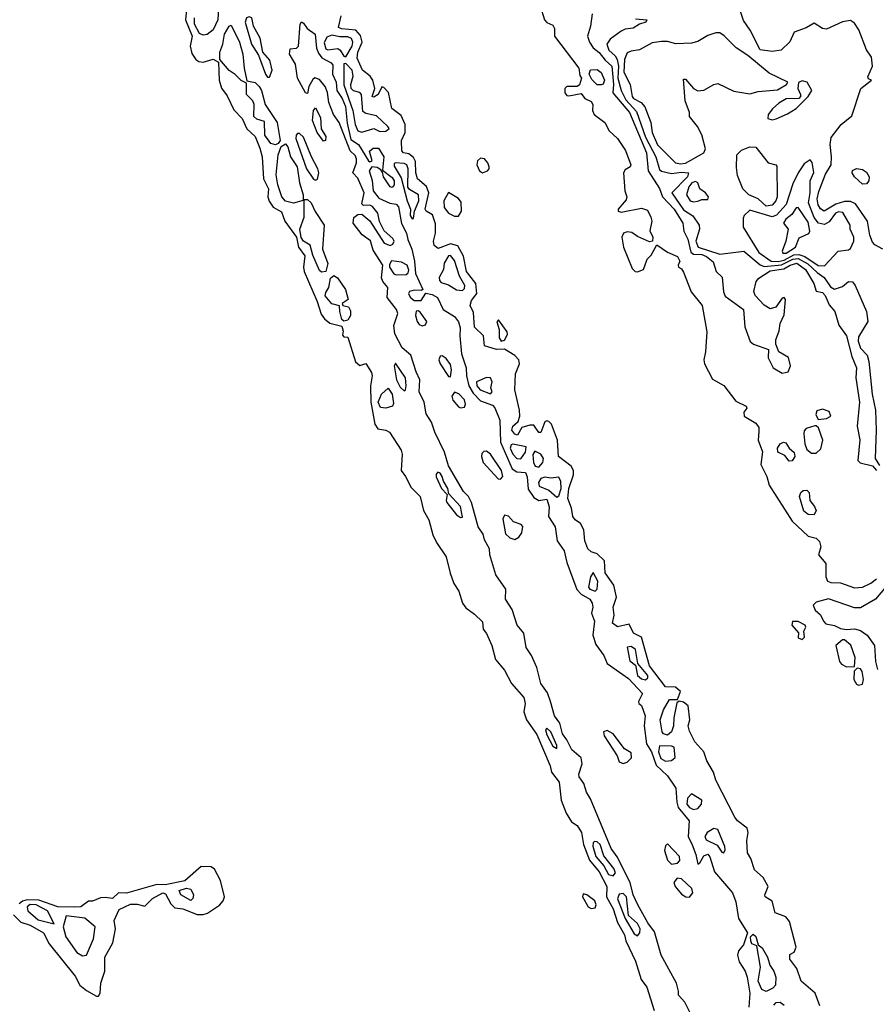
# Model space of a CAD drawing. Extents: x 2895860 to 3052244, y 542080 to 918683.
# Tile 118 of 133: x 2968573 to 2972833, y 861760 to 866657. Entities that reach past the tile are written whole.
import ezdxf

# ---------------------------------------------------------------- set-up
doc = ezdxf.new("R2010")
doc.units = 0

msp = doc.modelspace()

# ---------------------------------------------------------------- linework, layer by layer
at = {"layer": '0CON05XD'}
for points in [[(2969563.3, 866755), (2969559.3, 866655), (2969535, 866605.7), (2969505, 866582.9), (2969485, 866579.4), (2969467.9, 866587.9), (2969442.2, 866635), (2969442.5, 866665)], [(2971162.5, 866725), (2971182.5, 866655), (2971195, 866642.5), (2971225, 866630), (2971233, 866613), (2971233.3, 866575), (2971353.8, 866415), (2971358.3, 866378.3), (2971366.7, 866365), (2971357.7, 866332.3), (2971345, 866324), (2971295, 866324), (2971284.3, 866315), (2971283.6, 866293.6), (2971295, 866280), (2971305, 866277.5), (2971365, 866290), (2971384.4, 866264.4), (2971415, 866249.2), (2971424.2, 866235), (2971422, 866205), (2971430, 866185), (2971484, 866145), (2971504.4, 866104.4), (2971546.2, 866066.2), (2971585.9, 866005.9), (2971612.5, 865935), (2971608.8, 865925), (2971585, 865909.2), (2971575.7, 865895), (2971582.9, 865805), (2971592.9, 865775), (2971589.1, 865760.9), (2971550, 865715), (2971550, 865705), (2971565, 865700), (2971665, 865720), (2971695, 865710), (2971712.5, 865675), (2971716.2, 865655), (2971707, 865607), (2971722.5, 865575), (2971720, 865555), (2971705, 865552.5), (2971645, 865577.5), (2971617.4, 865597.4), (2971595, 865601.5), (2971575.6, 865594.4), (2971568.6, 865575), (2971576, 865525), (2971618.8, 865418.8), (2971634.6, 865404.6), (2971645, 865403.3), (2971675.8, 865415), (2971694.4, 865465.6), (2971714, 865486), (2971742.5, 865537.5), (2971795, 865500), (2971845, 865478.8), (2971855.8, 865455), (2971847.5, 865435), (2971850, 865425), (2971865, 865416.7), (2971875, 865401.2), (2971913.4, 865303.4), (2971967.3, 865235), (2971990, 865105), (2971984.7, 865005), (2971976.1, 864965), (2971979.1, 864945), (2972018.8, 864868.8), (2972075, 864836.9), (2972135, 864759.5), (2972186.7, 864735), (2972188.8, 864725), (2972174.2, 864705), (2972176, 864685), (2972235, 864649.4), (2972248.8, 864628.8), (2972249.3, 864609.3), (2972245.3, 864565), (2972267.9, 864507.9), (2972259.7, 864445), (2972288.8, 864385), (2972301.1, 864341.1), (2972415, 864162.5), (2972495, 864088.6), (2972535, 864077.5), (2972551.1, 864061.1), (2972556.9, 864035), (2972545.6, 863995), (2972582, 863952), (2972581.9, 863885), (2972590.8, 863865), (2972608, 863858), (2972655, 863856), (2972725, 863830.3), (2972765, 863834.6), (2972805.6, 863854.4), (2972833.5, 863876.5)], [(2969403.4, 866705), (2969398.2, 866655), (2969431.3, 866575), (2969420.6, 866525), (2969428.6, 866488.6), (2969449.3, 866459.3), (2969465, 866449.3), (2969485, 866445.9), (2969535, 866459.6), (2969562.5, 866445), (2969565.4, 866355.4), (2969576.2, 866316.2), (2969605, 866278.1), (2969638.9, 866208.9), (2969680, 866165), (2969703.2, 866113.2), (2969744.4, 866075), (2969768.3, 866018.3), (2969778.5, 865975), (2969786.5, 865865), (2969811.1, 865815), (2969807.2, 865775), (2969813.4, 865753.4), (2969833.4, 865723.4), (2969875, 865701.4), (2969892.7, 865655), (2969950, 865575), (2969960.4, 865525), (2969991.9, 865481.9), (2969984.3, 865425), (2969987.5, 865405), (2970052.2, 865255), (2970071.8, 865191.8), (2970088.6, 865168.6), (2970115, 865147.1), (2970175, 865132.5), (2970182.5, 865107.5), (2970178.3, 865088.3), (2970185, 865080), (2970205, 865077.5), (2970243.3, 864955), (2970265, 864937.5), (2970295, 864946.7), (2970322.3, 864902.3), (2970326.2, 864885), (2970317.5, 864835), (2970320.4, 864755), (2970339.7, 864645), (2970355, 864621.1), (2970395, 864615.7), (2970412.5, 864605), (2970470.7, 864515), (2970474.7, 864495), (2970469.7, 864415), (2970492.8, 864385), (2970520, 864330), (2970565.5, 864285), (2970581.6, 864215), (2970608.4, 864168.4), (2970628.5, 864095), (2970646.1, 864056.1), (2970694.6, 863985), (2970713.4, 863903.4), (2970732.4, 863852.4), (2970756.5, 863815), (2970775.4, 863755.4), (2970791.3, 863731.3), (2970835, 863700.8), (2970875, 863662.5), (2970877.5, 863625), (2970895, 863603.3), (2970921.9, 863545), (2970939.4, 863475), (2970985, 863421.4), (2971018.4, 863355), (2971081.1, 863285), (2971087.7, 863255), (2971080.8, 863215), (2971093.8, 863173.8), (2971145, 863102.2), (2971212.1, 862945), (2971217.8, 862915), (2971256.6, 862865), (2971266.8, 862775), (2971291.1, 862711.1), (2971317.6, 862667.6), (2971345, 862648.8), (2971366.6, 862615), (2971376.5, 862555), (2971406.8, 862476.8), (2971455, 862417.9), (2971492.6, 862345), (2971490.9, 862295), (2971525, 862234.3), (2971546.8, 862166.8), (2971580.9, 862105), (2971587.7, 862075), (2971635.8, 861975), (2971663.2, 861883.2), (2971691.8, 861845), (2971728.3, 861728.3)], [(2969815, 866370), (2969828.2, 866405), (2969816.7, 866455), (2969782, 866495), (2969769.5, 866565), (2969736.9, 866625), (2969727.8, 866665), (2969715, 866671.4), (2969702, 866665), (2969694.2, 866645), (2969726.7, 866535), (2969760.3, 866480.3), (2969795, 866386.2), (2969805, 866370), (2969815, 866370)], [(2972271.3, 862391.3), (2972227.9, 862427.9), (2972210, 862485), (2972193.3, 862513.3), (2972190, 862575), (2972196.2, 862615), (2972191.1, 862635), (2972142.9, 862672.9), (2972130, 862690), (2972035, 862874.3), (2972024, 862915), (2971990.7, 862970.7), (2971975.4, 863015), (2971930.8, 863065), (2971905, 863117.5), (2971898, 863145), (2971905.8, 863175), (2971898.5, 863245), (2971875, 863262.2), (2971853, 863267), (2971840.7, 863259.3), (2971825.8, 863185), (2971825.5, 863145), (2971815.5, 863115), (2971795, 863098.9), (2971775, 863104.5), (2971767.8, 863115), (2971758.7, 863175), (2971775, 863224.2), (2971805, 863276.2), (2971843.9, 863276.1), (2971859.4, 863315), (2971835, 863337.5), (2971785, 863339.2), (2971705, 863442.5), (2971665.6, 863585.6), (2971626, 863605), (2971605, 863650), (2971547, 863637), (2971520.8, 863655), (2971529.2, 863695), (2971524.5, 863735), (2971541.9, 863785), (2971527.5, 863845), (2971484.4, 863905), (2971482, 863965), (2971445, 864000), (2971415, 864010.5), (2971398.2, 864025), (2971384.1, 864065), (2971379.1, 864119.1), (2971361.7, 864151.7), (2971335, 864170), (2971324.7, 864185), (2971317.8, 864227.8), (2971298.9, 864275), (2971304.2, 864325.8), (2971326.7, 864393.3), (2971327.7, 864415), (2971316.2, 864436.2), (2971253.3, 864485), (2971248.5, 864565), (2971217.3, 864645), (2971205, 864658.5), (2971195, 864661.4), (2971185, 864656), (2971165, 864603.3), (2971155, 864603.8), (2971130, 864640), (2971110.7, 864639.3), (2971071.2, 864628.8), (2971049.4, 864590.6), (2971035, 864594.6), (2971020.9, 864615), (2971025.6, 864635), (2971051.5, 864658.5), (2971061.4, 864685), (2971059.7, 864715), (2971035.8, 864815), (2971038.8, 864895), (2971058.6, 864945), (2971055.7, 864965), (2971035, 864986.9), (2970985, 865018.8), (2970945, 865015.6), (2970884.4, 865035), (2970880.4, 865085), (2970835, 865126.9), (2970830.1, 865200.1), (2970813.3, 865235), (2970820.2, 865259.8), (2970846.2, 865295), (2970841.1, 865345), (2970795.7, 865405), (2970780, 865480), (2970751.7, 865531.7), (2970715, 865542.5), (2970655, 865519.4), (2970635, 865534), (2970630.5, 865555), (2970641.5, 865595), (2970641.4, 865641.4), (2970626, 865686), (2970594.6, 865704.6), (2970590, 865715), (2970608.5, 865795), (2970596.8, 865826.8), (2970552.3, 865865), (2970544.2, 865895), (2970541.1, 865951.1), (2970531.9, 865971.9), (2970508.9, 865988.9), (2970482.5, 865995), (2970474.2, 866004.2), (2970471.5, 866055), (2970490, 866095), (2970490.5, 866135), (2970470.5, 866180.5), (2970424, 866215), (2970406.7, 866295), (2970385, 866320), (2970375, 866322.5), (2970356.7, 866285), (2970335, 866270.8), (2970326.7, 866275), (2970340, 866315), (2970329.6, 866355), (2970316.2, 866376.2), (2970277.7, 866405), (2970251.9, 866465), (2970255, 866495.8), (2970275.7, 866545), (2970268.7, 866578.7), (2970244.7, 866604.7), (2970175, 866610.4), (2970158.1, 866618.1), (2970172.2, 866675)], [(2971420.6, 866685), (2971411.9, 866625), (2971396.5, 866575), (2971407.4, 866545), (2971425, 866516.2), (2971455, 866492.9), (2971484.2, 866455), (2971518.9, 866425), (2971527, 866335), (2971523.6, 866293.6), (2971606.6, 866195), (2971690.2, 865995), (2971699.1, 865905), (2971755, 865816.2), (2971770.6, 865775), (2971828.8, 865715), (2971871.5, 865645), (2971876.9, 865605), (2971895.4, 865565.4), (2971910.3, 865500.3), (2971925, 865491), (2971965, 865489.2), (2971988.9, 865478.9), (2972022.7, 865452.7), (2972037.1, 865405), (2972066.6, 865376.6), (2972073.3, 865303.3), (2972081.2, 865281.2), (2972172.5, 865215), (2972179.1, 865129.1), (2972206.1, 865056.1), (2972222.7, 865042.7), (2972296.7, 865016.7), (2972295.6, 864975), (2972320.5, 864925), (2972365, 864897.8), (2972394.5, 864905.5), (2972406.9, 864935), (2972396.7, 864976.7), (2972348.8, 865005), (2972333.3, 865043.3), (2972334, 865065), (2972350.6, 865109.4), (2972355.8, 865145), (2972375, 865188.6), (2972381.1, 865265), (2972375, 865275.7), (2972365, 865271.4), (2972333, 865227), (2972305, 865219.2), (2972275, 865236.9), (2972230.5, 865285), (2972223.5, 865305), (2972235.4, 865354.6), (2972248.5, 865371.5), (2972305, 865408.3), (2972373.2, 865416.8), (2972404.4, 865435.6), (2972438.6, 865445), (2972481.8, 865415), (2972523.1, 865345), (2972535, 865306.7), (2972565, 865300), (2972579.7, 865285), (2972599.2, 865239.2), (2972627.7, 865205), (2972647.2, 865137.3), (2972684.8, 865084.8), (2972711.4, 864981.4), (2972734.6, 864925), (2972730.9, 864875), (2972749.2, 864755), (2972738.3, 864635), (2972752.2, 864567.8), (2972741.1, 864465), (2972752.9, 864452.9), (2972815, 864437.1), (2972833.8, 864415)], [(2972865.3, 865515.3), (2972826.8, 865536.8), (2972815, 865550), (2972801.1, 865585), (2972789, 865655), (2972730, 865740), (2972705, 865753), (2972675, 865752.8), (2972631.5, 865738.5), (2972574.7, 865704.7), (2972555.3, 865715.3), (2972544.7, 865735), (2972540, 865765), (2972548.1, 865801.9), (2972581, 865889), (2972608.8, 865935), (2972611.2, 865975), (2972603.1, 866035), (2972609.3, 866070.7), (2972658, 866135), (2972710.9, 866179.1), (2972756.2, 866315), (2972810, 866355), (2972795, 866362.5), (2972792, 866372), (2972814.6, 866425), (2972809.4, 866469.4), (2972785, 866506), (2972746, 866606), (2972725, 866638.6), (2972705, 866652.9), (2972665, 866645.8), (2972585, 866609.4), (2972565, 866612.9), (2972525, 866640), (2972485, 866615.8), (2972425, 866594), (2972403.3, 866546.7), (2972360, 866505), (2972315, 866498), (2972255, 866506.7), (2972206.7, 866605), (2972172.4, 866652.4), (2972157.8, 866697.8)], [(2969845, 866034.4), (2969821.5, 866041.5), (2969792.1, 866082.1), (2969790, 866150), (2969752, 866162), (2969737.5, 866175), (2969739.7, 866235), (2969733.1, 866253.1), (2969701.1, 866285), (2969701.2, 866341.2), (2969675, 866354.4), (2969645, 866384.5), (2969614.3, 866404.3), (2969569.2, 866459.2), (2969569.2, 866495), (2969584.1, 866535), (2969591.1, 866585), (2969615, 866624), (2969625, 866630), (2969667.1, 866545), (2969683.2, 866485), (2969689.6, 866415), (2969703, 866353), (2969745, 866344.4), (2969765, 866324.5), (2969776.1, 866305), (2969794.7, 866234.7), (2969853.2, 866145), (2969868, 866055), (2969859.4, 866040.6), (2969845, 866034.4)], [(2971921.5, 861691.5), (2971880.6, 861770.6), (2971850, 861805), (2971850, 861825), (2971839.1, 861865), (2971763.3, 862005), (2971730.6, 862120.6), (2971697.7, 862165), (2971646.8, 862255), (2971624.1, 862305), (2971609.7, 862365), (2971543.9, 862493.9), (2971515, 862534.3), (2971412.3, 862782.3), (2971392.2, 862815), (2971378.2, 862858.2), (2971355, 862891.2), (2971353.6, 862905), (2971370, 862955), (2971365.6, 862985), (2971318.8, 863025), (2971294.7, 863074.7), (2971272.3, 863105), (2971258.8, 863158.8), (2971232.5, 863195), (2971213.8, 863266.2), (2971198.1, 863308.1), (2971164.6, 863355), (2971144.4, 863435), (2971118.2, 863495), (2971091.5, 863535), (2971079.7, 863605), (2971047.3, 863645), (2971023.2, 863723.2), (2970988.5, 863775), (2970990.8, 863825), (2970940.4, 863895), (2970910.6, 863995), (2970910, 864025), (2970885, 864070), (2970877.7, 864097.7), (2970853.5, 864135), (2970820.9, 864255), (2970805.3, 864285.3), (2970780.6, 864310.6), (2970705, 864437.5), (2970685.5, 864505), (2970637.7, 864605), (2970622.1, 864655), (2970595, 864696), (2970584, 864755), (2970560, 864805), (2970563.9, 864865), (2970544.6, 864905), (2970517.9, 864987.9), (2970475, 865024), (2970439.2, 865095), (2970434.1, 865135.9), (2970454, 865195), (2970448, 865215), (2970401.2, 865275), (2970403.8, 865325), (2970378.8, 865355), (2970372.3, 865372.3), (2970379.2, 865435), (2970331.1, 865511.1), (2970317.3, 865557.3), (2970277.1, 865587.1), (2970231.4, 865645), (2970235, 865672.5), (2970255, 865687.5), (2970275, 865690), (2970315.4, 865655.4), (2970385.4, 865545.4), (2970415, 865532.9), (2970429.6, 865540.4), (2970435.6, 865555), (2970428.8, 865568.8), (2970386.2, 865606.2), (2970362.5, 865652.5), (2970355, 865693.8), (2970327.4, 865727.4), (2970315, 865734), (2970282.5, 865732.5), (2970275, 865740), (2970285.8, 865795.8), (2970255, 865868.8), (2970230, 865895), (2970248, 865945), (2970248.8, 865965), (2970241.2, 865981.2), (2970217.5, 866005), (2970162, 866145), (2970134.4, 866184.4), (2970111.1, 866245), (2970104.6, 866295), (2970092.7, 866325), (2970065, 866358.5), (2970041.8, 866368.2), (2970030.4, 866359.6), (2970011.1, 866325), (2970005, 866290), (2969995, 866293.3), (2969955.5, 866365), (2969944.2, 866435), (2969914.4, 866485.6), (2969918, 866512), (2969950, 866515), (2969960, 866525), (2969968.8, 866635), (2969974.2, 866645.8), (2969985, 866640), (2970002.8, 866612.8), (2970043.3, 866585), (2970050, 866515), (2970059.4, 866489.4), (2970076.5, 866466.5), (2970122.2, 866442.2), (2970130.5, 866430.5), (2970129.4, 866385), (2970146.5, 866345), (2970150.7, 866305), (2970177.4, 866265), (2970193.1, 866225), (2970201.2, 866141.2), (2970220, 866060), (2970257.5, 866035), (2970307.5, 865955), (2970315, 865950), (2970326.7, 865955), (2970313, 866003), (2970331.7, 866018.3), (2970357.8, 866017.8), (2970384, 865975), (2970378.3, 865908.3), (2970425, 865871.5), (2970435.7, 865855), (2970436.4, 865835), (2970425, 865822.3), (2970415, 865824.6), (2970383.1, 865875), (2970378.3, 865898.3), (2970369.3, 865909.3), (2970350.8, 865920.8), (2970325, 865924.2), (2970311.4, 865905), (2970326.6, 865856.6), (2970331.1, 865805), (2970358.8, 865768.8), (2970413.5, 865743.5), (2970445, 865739.1), (2970456.4, 865726.4), (2970472.9, 865642.9), (2970497.6, 865595), (2970503.4, 865563.4), (2970523.8, 865515), (2970536.8, 865455), (2970541.5, 865395), (2970578, 865315), (2970570.7, 865309.3), (2970535, 865311.4), (2970512.5, 865305), (2970506.7, 865295), (2970515.8, 865275.8), (2970535, 865260), (2970570, 865260), (2970593.8, 865296.2), (2970625, 865289.2), (2970651.4, 865275), (2970680, 865215), (2970735, 865180), (2970755, 865153.8), (2970763.8, 865123.8), (2970761.7, 865085), (2970770.6, 864995), (2970794.5, 864925.5), (2970794.7, 864884.7), (2970807.6, 864835), (2970829.2, 864799.2), (2970865, 864760.4), (2970925, 864739.1), (2970936.4, 864726.4), (2970961.8, 864665), (2970963.7, 864555), (2971022.5, 864422.5), (2971045, 864407.7), (2971088.2, 864405), (2971097.5, 864382.5), (2971101.9, 864321.9), (2971130.5, 864280.5), (2971155, 864266), (2971195, 864272), (2971206.3, 864233.7), (2971203.1, 864185), (2971236.5, 864135), (2971246.7, 864065), (2971281.7, 864015), (2971295, 863956.5), (2971343.5, 863823.5), (2971365, 863799.1), (2971408, 863775), (2971420.3, 863755), (2971422.8, 863735), (2971416.4, 863705), (2971431.2, 863665), (2971423.5, 863595), (2971439.1, 863549.1), (2971478, 863495), (2971494.8, 863454.8), (2971600.8, 863380.8), (2971670, 863305), (2971650, 863265), (2971652.5, 863255), (2971665, 863246.2), (2971683.5, 863195), (2971679.2, 863145), (2971690.8, 863055), (2971715, 863015.6), (2971738.8, 862948.8), (2971795, 862895.8), (2971836.9, 862835), (2971840.7, 862765), (2971848, 862738), (2971902.6, 862672.6), (2971898.2, 862595), (2971917.1, 862552.9), (2971936.2, 862505), (2971945, 862457.5), (2971955, 862463.8), (2971975, 862497.5), (2971995, 862505.8), (2972005, 862493.8), (2972029.4, 862419.4), (2972118.8, 862315), (2972135, 862270), (2972147.3, 862187.3), (2972193.3, 862115), (2972172.5, 862055), (2972148.5, 862025), (2972143.5, 862005), (2972151.8, 861971.8), (2972182, 861925), (2972190.5, 861895), (2972203.8, 861815), (2972198.6, 861745)], [(2971635, 866660.6), (2971692.5, 866655), (2971686.7, 866645), (2971655, 866634), (2971625, 866614.3), (2971585, 866609.2), (2971565, 866599.2), (2971510.5, 866559.5), (2971492.7, 866535), (2971502.5, 866505), (2971535, 866476.7), (2971545, 866458.5), (2971550.8, 866425), (2971547.9, 866365), (2971563.8, 866305), (2971588.1, 866258.1), (2971640.5, 866200.5), (2971685, 866072.3), (2971737, 865975), (2971755, 865911.1), (2971765, 865902.9), (2971815, 865891.4), (2971865, 865898.8), (2971900, 865895), (2971893.6, 865875), (2971816.9, 865795), (2971875, 865710.3), (2971921.5, 865681.5), (2971953.2, 865635), (2971953.9, 865615), (2971936.4, 865555), (2971946.8, 865525), (2972055, 865489.8), (2972175, 865505.6), (2972255, 865436.6), (2972275, 865429.6), (2972361.9, 865438.1), (2972418.4, 865465), (2972445, 865468.1), (2972492.7, 865442.7), (2972539, 865399), (2972574.7, 865375), (2972605, 865328.1), (2972625, 865317.1), (2972665, 865328.9), (2972695, 865354.2), (2972715, 865352.9), (2972728.5, 865335), (2972784, 865205), (2972791.2, 865155), (2972745, 865080), (2972743, 865057), (2972755, 865022.5), (2972787.5, 864987.5), (2972796, 864956), (2972812.7, 864795), (2972828.9, 864715), (2972833.3, 864615), (2972827.2, 864475), (2972848.7, 864438.7)], [(2970195, 866471.4), (2970226.5, 866525), (2970230.3, 866545), (2970223, 866563), (2970205, 866571.9), (2970165, 866571.3), (2970125, 866579.4), (2970100.2, 866569.8), (2970088.3, 866541.7), (2970095, 866511.6), (2970105.8, 866505.8), (2970155, 866513.3), (2970167.5, 866505), (2970185, 866475.7), (2970195, 866471.4)], [(2971859.2, 865939.2), (2971885, 865943.5), (2971975, 865994.6), (2971983.5, 866015), (2971965, 866083.8), (2971944.3, 866125), (2971904.3, 866174.3), (2971904.2, 866195), (2971882.3, 866252.3), (2971875, 866360), (2971885, 866361.2), (2971924.6, 866314.6), (2971945, 866303.3), (2971975, 866305.5), (2972025, 866334.3), (2972045, 866338.6), (2972125, 866301.5), (2972205, 866288), (2972245, 866298.8), (2972342.5, 866307.5), (2972387.5, 866335), (2972393.3, 866345), (2972301.1, 866391.1), (2972195, 866478.4), (2972135.9, 866515.9), (2972077, 866577), (2972055, 866590.4), (2972035, 866590.4), (2971995, 866577.1), (2971945, 866548.8), (2971915, 866540.6), (2971836.8, 866536.8), (2971795, 866548.8), (2971765, 866548.6), (2971718.7, 866541.3), (2971655, 866505.8), (2971615, 866500.6), (2971595, 866491.4), (2971581.3, 866458.7), (2971577.9, 866395), (2971609.5, 866335), (2971618.6, 866275), (2971626.4, 866265), (2971664.8, 866244.8), (2971682.7, 866222.7), (2971711.8, 866145), (2971718.8, 866095), (2971745, 866034.5), (2971834.3, 865945), (2971859.2, 865939.2)], [(2970275, 866097.3), (2970335, 866115.3), (2970365, 866100.7), (2970395, 866101.5), (2970410, 866115), (2970404.5, 866125), (2970348.1, 866178.1), (2970295, 866190.3), (2970279.8, 866199.8), (2970273.9, 866283.9), (2970264.8, 866294.8), (2970233.4, 866303.4), (2970221.2, 866315), (2970219.7, 866335), (2970232.5, 866375), (2970226, 866405), (2970195, 866439.2), (2970185, 866436.2), (2970185, 866332.5), (2970230.4, 866205), (2970241.7, 866135), (2970254.6, 866104.6), (2970275, 866097.3)], [(2971465, 866331.9), (2971445, 866332.9), (2971419.1, 866359.1), (2971406, 866385), (2971412.7, 866407.3), (2971445, 866409.2), (2971465, 866393.8), (2971481.4, 866355), (2971475, 866336.7), (2971465, 866331.9)], [(2972315, 866158.5), (2972335, 866162.9), (2972392.2, 866187.8), (2972434.2, 866215), (2972495, 866273.8), (2972513.3, 866305), (2972490, 866345), (2972465, 866352), (2972446.4, 866343.6), (2972443.8, 866315), (2972456.7, 866285), (2972456.2, 866273.8), (2972447.5, 866265), (2972385, 866262.5), (2972347.8, 866242.2), (2972316.8, 866213.2), (2972295.7, 866185), (2972294.2, 866165), (2972315, 866158.5)], [(2970085, 866052), (2970051.9, 866095), (2970029.4, 866155), (2970034, 866205), (2970045, 866217.5), (2970069.7, 866169.7), (2970073.1, 866113.1), (2970095.8, 866075), (2970093.6, 866056.4), (2970085, 866052)], [(2970045, 865858.8), (2970055, 865863.3), (2970060.4, 865895), (2970055.9, 865915), (2970023.8, 865975), (2969985, 866073.1), (2969965, 866090.6), (2969955, 866090.8), (2969947.8, 866082.2), (2969947.3, 866065), (2970000.4, 865915), (2970035, 865864), (2970045, 865858.8)], [(2969935, 865743.6), (2969895.8, 865754.2), (2969876.8, 865775), (2969857.5, 865835), (2969849.2, 865885), (2969859.3, 865985), (2969874.1, 866025.9), (2969895, 866038.8), (2969907.3, 866025), (2969919.6, 865975), (2969953.7, 865925), (2969965.2, 865845), (2969983.8, 865785), (2969983, 865757), (2969935, 865743.6)], [(2972285, 865729.3), (2972245.4, 865765.4), (2972199.1, 865785), (2972169.5, 865815), (2972142.4, 865882.4), (2972138.5, 865921.5), (2972140.4, 865985), (2972162.8, 866007.2), (2972205, 866024.1), (2972235, 866022.8), (2972295, 865944.6), (2972334.3, 865934.3), (2972338.3, 865928.3), (2972340.4, 865775), (2972333.8, 865755), (2972315, 865734.6), (2972285, 865729.3)], [(2970525, 865666.7), (2970531.7, 865668.3), (2970536.2, 865705), (2970557.9, 865755), (2970556.5, 865785), (2970512.4, 865812.4), (2970504.4, 865824.4), (2970504.5, 865915), (2970498.2, 865935), (2970485, 865941.5), (2970441.2, 865945), (2970435, 865940), (2970435, 865928.8), (2970470.5, 865870.5), (2970500, 865755), (2970516.7, 865715), (2970515, 865683.3), (2970525, 865666.7)], [(2970875, 865894.2), (2970900, 865905), (2970908.8, 865915), (2970908.8, 865925), (2970901.2, 865945), (2970885, 865963.8), (2970865, 865967.5), (2970850, 865955), (2970847.1, 865935), (2970860.8, 865905), (2970875, 865894.2)], [(2972575, 865433.1), (2972644.5, 865505.5), (2972695, 865511.9), (2972705, 865519.2), (2972720.9, 865555), (2972721.1, 865575), (2972703.3, 865615), (2972703.3, 865635), (2972667.7, 865697.7), (2972645, 865701.1), (2972630, 865695), (2972599, 865651), (2972575, 865638.1), (2972545.2, 865645.2), (2972525, 865673.3), (2972496, 865745), (2972504.8, 865795), (2972504.6, 865855.4), (2972523.1, 865896.9), (2972515, 865946.7), (2972505, 865960), (2972475, 865940), (2972445, 865894.4), (2972419, 865841), (2972385, 865738.2), (2972337.8, 865685), (2972315, 865676.8), (2972205, 865710), (2972177, 865683), (2972170.7, 865669.3), (2972170.6, 865625), (2972248.6, 865498.6), (2972310, 865455), (2972345, 865453.9), (2972375, 865460.6), (2972423.7, 865486.3), (2972448.7, 865488.7), (2972478.6, 865478.6), (2972545, 865433.8), (2972575, 865433.1)], [(2972765, 865838), (2972724.2, 865874.2), (2972713.3, 865895), (2972715, 865906.7), (2972735, 865916), (2972765, 865910.8), (2972785, 865897.5), (2972798.1, 865875), (2972795.5, 865854.5), (2972785, 865840), (2972765, 865838)], [(2971925, 865750.5), (2971945, 865754.4), (2971965, 865762.9), (2971995, 865762.5), (2971999.2, 865775), (2971984, 865795), (2971955.4, 865815.4), (2971945.2, 865845.2), (2971935, 865851.8), (2971916.7, 865845), (2971901.5, 865825), (2971889.5, 865785), (2971908, 865755), (2971925, 865750.5)], [(2970755, 865678.8), (2970770, 865705), (2970768.6, 865748.6), (2970755, 865767.1), (2970705, 865797.5), (2970682.9, 865755), (2970685, 865723.3), (2970705, 865694.2), (2970735, 865679.2), (2970755, 865678.8)], [(2970075, 865401.5), (2970065, 865408.6), (2970031.8, 865485), (2970017.3, 865535), (2969985.3, 865555.3), (2969973.2, 865573.2), (2969966.1, 865615), (2969987.6, 865675), (2969988.3, 865761.7), (2970005, 865761.9), (2970023.6, 865745), (2970042.8, 865702.8), (2970087.1, 865635), (2970079.2, 865515), (2970105.7, 865444.3), (2970095, 865404), (2970075, 865401.5)], [(2972385, 865494.8), (2972431.5, 865525), (2972449.1, 865570.9), (2972497, 865593), (2972502.5, 865605), (2972495, 865649.2), (2972445, 865722), (2972435, 865720.8), (2972413, 865687), (2972383.5, 865665), (2972372, 865645), (2972394.2, 865614.2), (2972382.8, 865555), (2972364.4, 865505), (2972368.8, 865495), (2972385, 865494.8)], [(2970445, 865388), (2970495, 865390), (2970505, 865397.5), (2970508.8, 865411.2), (2970500, 865435), (2970471.3, 865451.3), (2970422.9, 865457.1), (2970411.7, 865438.3), (2970412, 865425), (2970433.4, 865393.4), (2970445, 865388)], [(2970775, 865309.4), (2970785, 865319.4), (2970786.7, 865335), (2970760.8, 865380.8), (2970735, 865459.2), (2970715, 865483.8), (2970705, 865482.7), (2970683.8, 865445), (2970681.1, 865415), (2970660, 865375), (2970660.3, 865360.3), (2970669.4, 865349.4), (2970705, 865338.4), (2970745, 865313.8), (2970775, 865309.4)], [(2970185, 865157.5), (2970176.1, 865166.1), (2970164.6, 865205), (2970163.3, 865233.3), (2970125, 865243.8), (2970092.9, 865282.9), (2970095, 865299.2), (2970110.4, 865325), (2970119.1, 865370.9), (2970135, 865384.2), (2970153.4, 865373.4), (2970194.3, 865315), (2970207.5, 865265), (2970177.5, 865245), (2970180, 865235), (2970208, 865228), (2970218.8, 865208.8), (2970218.8, 865185), (2970205, 865162.5), (2970185, 865157.5)], [(2970575, 865134.3), (2970591.2, 865138.8), (2970598, 865155), (2970565, 865201.2), (2970555, 865208.8), (2970545, 865206.2), (2970541.9, 865185), (2970549.4, 865155), (2970560.4, 865140.4), (2970575, 865134.3)], [(2970968.3, 865058.3), (2970985, 865063.3), (2970998.6, 865091.4), (2970997.1, 865105), (2970955, 865163.3), (2970946.7, 865153.3), (2970957.5, 865115), (2970958, 865075), (2970968.3, 865058.3)], [(2970715, 864880), (2970720.6, 864915), (2970715, 864941.2), (2970695, 864972), (2970675, 864984), (2970665, 864983.3), (2970657.5, 864965), (2970664.4, 864945), (2970705, 864882.5), (2970715, 864880)], [(2970485, 864810), (2970491.2, 864815), (2970494.6, 864835.4), (2970492.5, 864875), (2970441.7, 864948.3), (2970435.8, 864935), (2970446.6, 864865), (2970465, 864828.9), (2970485, 864810)], [(2970915, 864796.2), (2970923.8, 864805), (2970916.2, 864825), (2970922.5, 864855), (2970915.3, 864875.3), (2970895, 864877.2), (2970845, 864855.7), (2970847.1, 864835), (2970864.1, 864815), (2970915, 864796.2)], [(2970395, 864724.6), (2970367.4, 864727.4), (2970355.4, 864755), (2970372.5, 864795), (2970405, 864824), (2970426.2, 864795), (2970431.7, 864748.3), (2970427.5, 864735), (2970395, 864724.6)], [(2970765, 864725.8), (2970785, 864730), (2970790.6, 864745), (2970785, 864766), (2970756.4, 864796.4), (2970735, 864803.8), (2970722.9, 864785), (2970728.1, 864765), (2970755, 864731.4), (2970765, 864725.8)], [(2972545, 864667.5), (2972585, 864673.2), (2972606.5, 864685), (2972598.4, 864708.4), (2972565, 864720.4), (2972537.9, 864712.1), (2972533, 864693), (2972545, 864667.5)], [(2972511, 864501), (2972535, 864501.2), (2972557.2, 864522.8), (2972567.9, 864565), (2972546.3, 864626.3), (2972535, 864637.5), (2972527.3, 864637.3), (2972485, 864622.9), (2972475, 864612.5), (2972472.8, 864597.2), (2972477.6, 864547.6), (2972488.5, 864518.5), (2972511, 864501)], [(2971065, 864472.7), (2971088.4, 864505), (2971091.7, 864531.7), (2971025, 864545.8), (2971017.3, 864542.7), (2971013.2, 864525), (2971025.3, 864495), (2971045, 864473.9), (2971065, 864472.7)], [(2972400.7, 864460.7), (2972378.9, 864488.9), (2972343.3, 864505), (2972341.8, 864525), (2972355, 864546.7), (2972372.5, 864555), (2972382.7, 864552.7), (2972400, 864525), (2972424.1, 864504.1), (2972428.1, 864485), (2972415, 864461.9), (2972400.7, 864460.7)], [(2970965, 864372), (2970975.5, 864385), (2970969.4, 864415), (2970915, 864496.4), (2970895, 864510), (2970881.5, 864508.5), (2970871.7, 864498.3), (2970869.5, 864485), (2970878.2, 864455), (2970953.4, 864373.4), (2970965, 864372)], [(2971155, 864431.2), (2971175, 864453.9), (2971179.1, 864475), (2971165.5, 864495.5), (2971135, 864510), (2971125.3, 864494.7), (2971128.9, 864455), (2971136.1, 864436.1), (2971155, 864431.2)], [(2970765, 864180.8), (2970775, 864182.5), (2970765, 864235.7), (2970707.7, 864297.7), (2970702.2, 864325), (2970681.1, 864361.1), (2970674.5, 864385), (2970665, 864400.6), (2970653.6, 864406.4), (2970645, 864396.7), (2970645, 864383.8), (2970671.8, 864325), (2970700, 864295), (2970693.6, 864265), (2970697.1, 864255), (2970745, 864194.4), (2970765, 864180.8)], [(2971245, 864281.9), (2971255, 864288.1), (2971265.7, 864325), (2971265, 864360), (2971255, 864382.1), (2971215, 864376.5), (2971185, 864381.7), (2971164.8, 864375.2), (2971153.2, 864355), (2971156.6, 864336.6), (2971205, 864316), (2971245, 864281.9)], [(2972525, 864193.3), (2972495, 864195.6), (2972472.9, 864212.9), (2972451.1, 864285), (2972457.8, 864305), (2972470, 864315), (2972487.2, 864317.2), (2972500, 864305), (2972503.5, 864265), (2972526.5, 864235), (2972533.8, 864215), (2972525, 864193.3)], [(2971035, 864071.2), (2971055, 864083.3), (2971071.2, 864105), (2971075.5, 864135.5), (2971066.5, 864146.5), (2971029.5, 864159.5), (2971005, 864188.1), (2970985, 864192.5), (2970975.7, 864175), (2970989.3, 864099.3), (2971010.3, 864080.3), (2971035, 864071.2)], [(2971435, 863814.6), (2971445.2, 863824.8), (2971448.3, 863865), (2971425, 863907.5), (2971412, 863885), (2971401.9, 863835), (2971409.4, 863825), (2971435, 863814.6)], [(2972882.5, 863837.5), (2972830, 863775), (2972755, 863731.2), (2972725, 863731.1), (2972595, 863776.2), (2972535, 863759.4), (2972519.2, 863745), (2972529.5, 863719.5), (2972555, 863696.7), (2972570, 863665), (2972582.7, 863652.7), (2972625, 863643.8), (2972655, 863628.8), (2972685, 863623.3), (2972725, 863627.5), (2972755, 863618.1), (2972788, 863595), (2972824.2, 863545), (2972830, 863465), (2972840, 863425)], [(2972465, 863573.3), (2972476.2, 863585), (2972472.5, 863615), (2972482.5, 863635), (2972480, 863645), (2972445, 863663.8), (2972416.4, 863663.6), (2972414, 863645), (2972447, 863607), (2972445, 863582.5), (2972465, 863573.3)], [(2971685, 863374.3), (2971696.6, 863383.4), (2971696.5, 863395), (2971646.9, 863455), (2971635, 863524), (2971615, 863539.5), (2971595, 863536.2), (2971607.5, 863467.5), (2971636, 863446), (2971646.2, 863395), (2971665, 863378.9), (2971685, 863374.3)], [(2972685, 863438.6), (2972725, 863440), (2972728.8, 863485), (2972706, 863546), (2972675, 863572.5), (2972665, 863572.5), (2972632.5, 863545), (2972650, 863465), (2972660.7, 863450.7), (2972685, 863438.6)], [(2972745, 863347.5), (2972765, 863352.5), (2972770, 863375), (2972762.5, 863415), (2972755, 863427.5), (2972738.3, 863431.7), (2972723.6, 863416.4), (2972721.2, 863375), (2972735, 863352.5), (2972745, 863347.5)], [(2971245, 863032.5), (2971245, 863046.2), (2971215.4, 863115), (2971195, 863133.8), (2971188, 863125), (2971195, 863100), (2971225, 863044.3), (2971245, 863032.5)], [(2971575, 862957.5), (2971595, 862963.3), (2971615.7, 862985), (2971615, 863010), (2971580.7, 863030.7), (2971525, 863105.6), (2971495, 863120.8), (2971476.7, 863115), (2971480.8, 863095), (2971543.8, 862995), (2971553.8, 862965), (2971575, 862957.5)], [(2971785, 862969), (2971815, 862972), (2971832.8, 862987.2), (2971828.3, 863038.3), (2971815, 863043.8), (2971754.7, 863045.3), (2971750.5, 863015), (2971762.4, 862982.4), (2971785, 862969)], [(2971925, 862728.5), (2971945, 862732.8), (2971963.6, 862755), (2971965.3, 862775), (2971915, 862806.9), (2971893.8, 862785), (2971891.3, 862755), (2971905, 862738.8), (2971925, 862728.5)], [(2972075, 862513.3), (2972081.3, 862528.7), (2972079.6, 862545), (2972045, 862628.9), (2972025, 862633.7), (2971992, 862615), (2971981.1, 862595), (2971987.8, 862577.8), (2972041.7, 862551.7), (2972065, 862516.2), (2972075, 862513.3)], [(2971525, 862398.5), (2971535.7, 862414.3), (2971528.3, 862435), (2971479, 862499), (2971460, 862555), (2971445, 862568.5), (2971431.3, 862568.7), (2971425, 862563.3), (2971423.2, 862546.8), (2971439.2, 862495), (2971478.6, 862448.6), (2971501.3, 862405), (2971525, 862398.5)], [(2971815, 862456.2), (2971845, 862462.5), (2971855.8, 862475), (2971854.3, 862495), (2971795, 862557.5), (2971785, 862547.5), (2971779.2, 862525), (2971795, 862476.7), (2971815, 862456.2)], [(2968965, 861800), (2968973.3, 861815), (2968977.5, 861865), (2968996.1, 861923.9), (2968996.5, 861995), (2969036.2, 862065), (2969049.1, 862135), (2969043.7, 862176.3), (2969067.9, 862232.1), (2969125, 862257.8), (2969157.7, 862257.7), (2969195, 862247.5), (2969233.8, 862286.2), (2969285, 862314.3), (2969298.9, 862308.9), (2969325, 862260), (2969345, 862240), (2969385, 862234), (2969456.3, 862206.3), (2969485, 862205.9), (2969507.4, 862212.6), (2969567.2, 862252.8), (2969586, 862274), (2969592.2, 862295), (2969572.5, 862375), (2969542, 862432), (2969525, 862442.9), (2969475, 862445.8), (2969395, 862373.8), (2969296.1, 862353.9), (2969255, 862356.2), (2969105, 862312), (2969065, 862313.8), (2969035, 862286.7), (2968998.3, 862291.7), (2968975, 862290), (2968935, 862272.5), (2968915, 862272.5), (2968876.7, 862245), (2968847.8, 862242.2), (2968763.8, 862243.8), (2968667.8, 862277.8), (2968610.4, 862279.6), (2968587.2, 862272.8), (2968570.3, 862259.7)], [(2971905, 862293.3), (2971921.2, 862315), (2971916.2, 862335), (2971865, 862383.8), (2971842.5, 862387.5), (2971826.2, 862365), (2971832.5, 862345), (2971865, 862307.1), (2971886.1, 862293.9), (2971905, 862293.3)], [(2972552.1, 861752.1), (2972530, 861815), (2972458.9, 861875), (2972437.7, 861937.7), (2972402.9, 861985), (2972402.5, 862007.5), (2972425, 862018.8), (2972435.6, 862044.4), (2972400.9, 862170.9), (2972384, 862195), (2972330, 862215), (2972315, 862272.5), (2972280, 862295), (2972278.8, 862305), (2972295.6, 862345), (2972271.3, 862391.3)], [(2969425, 862275.8), (2969374.5, 862304.5), (2969366.7, 862325), (2969402.3, 862337.7), (2969425, 862332.5), (2969437.7, 862305), (2969434.5, 862285.5), (2969425, 862275.8)], [(2971415, 862236.5), (2971435, 862240), (2971440.6, 862255), (2971432.9, 862275), (2971393.3, 862305), (2971375, 862308.8), (2971372.5, 862295), (2971400, 862245), (2971415, 862236.5)], [(2971645, 862100.8), (2971656.7, 862115), (2971659.3, 862135), (2971645, 862161.1), (2971601.1, 862201.1), (2971590.6, 862295), (2971575, 862310.8), (2971555, 862307.5), (2971546.8, 862285), (2971585, 862186.7), (2971629.8, 862109.8), (2971645, 862100.8)], [(2968745, 862160), (2968711.8, 862225), (2968655, 862255.3), (2968625, 862255.4), (2968609.7, 862245), (2968614, 862224), (2968665, 862180), (2968745, 862160)], [(2968542.5, 862205), (2968578.5, 862168.5), (2968625, 862152.9), (2968691.4, 862115), (2968719.9, 862059.9), (2968849.1, 861899.1), (2968872.2, 861855), (2968905, 861827.8), (2968955, 861800), (2968965, 861800)], [(2968885, 862000.4), (2968905, 862004.6), (2968940.3, 862085), (2968949.5, 862145), (2968897.8, 862187.7), (2968805, 862200), (2968789.2, 862145), (2968802.5, 862095), (2968858, 862018), (2968885, 862000.4)], [(2972285, 861823.8), (2972263.6, 861833.6), (2972246.2, 861875), (2972257.5, 861945), (2972240, 862050), (2972215, 862060), (2972208.8, 862075), (2972207.5, 862095), (2972220.7, 862109.3), (2972235, 862096.7), (2972246.2, 862056.2), (2972265, 862040), (2972292.2, 861995), (2972304.3, 861955), (2972324.4, 861925), (2972334.4, 861895), (2972332, 861855), (2972319.4, 861840.6), (2972285, 861823.8)], [(2972324, 861755), (2972335, 861768.8), (2972355, 861771.2), (2972375, 861756.2)]]:
    msp.add_lwpolyline(points, dxfattribs=at)

doc.saveas('drawing.dxf')
